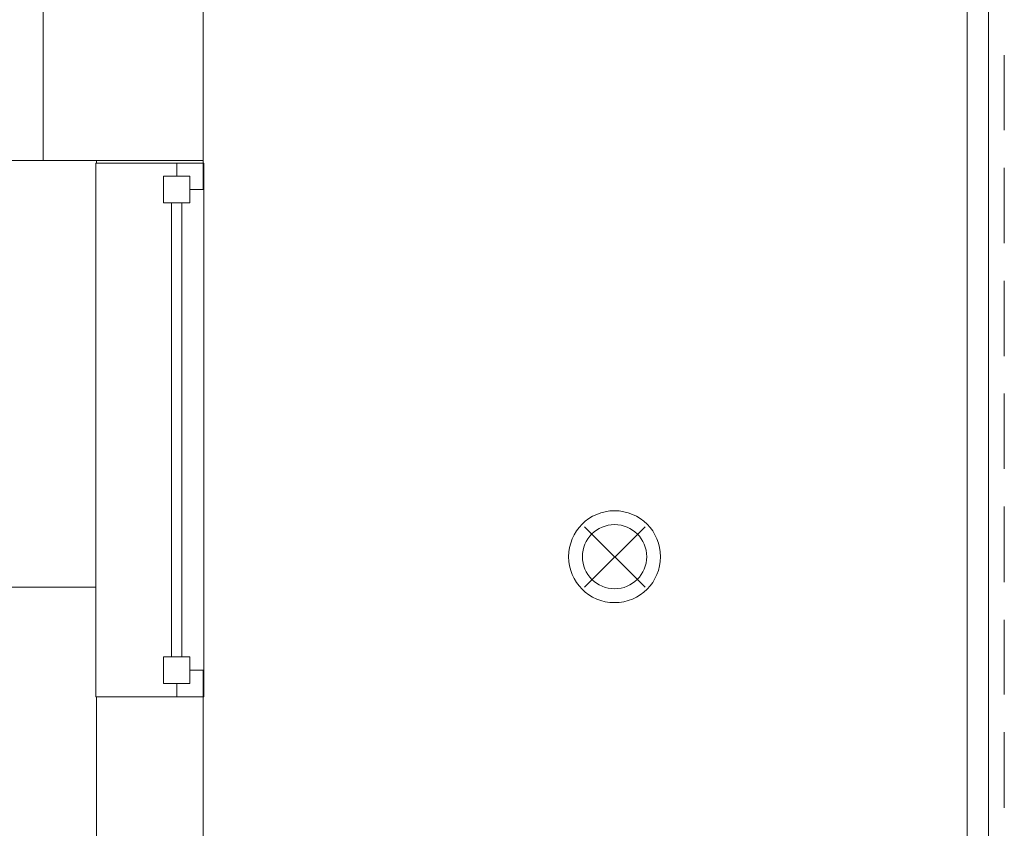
# Model space of a CAD drawing. Header units: millimetres. Extents: x 352 to 350573, y -22 to 37733.
# Tile 98 of 214: x 69721 to 73408, y 10850 to 13880. Entities that reach past the tile are written whole.
import ezdxf

# ---------------------------------------------------------------- set-up
doc = ezdxf.new("R2010")
doc.units = ezdxf.units.MM
for name, color, linetype, true_color in [('PDF _PD-Lighting', 7, 'Continuous', 0xb80000), ('PDF$_83$new_ifc_RVT-1-В_Этаж$01_Сводный$A-COLS', 7, 'Continuous', 0xdddd6e), ('PDF$_83$new_ifc_RVT-1-В_Этаж$01_Сводный$A-DETL-MBND', 7, 'Continuous', 0xbababa), ('PDF$_83$new_ifc_RVT-1-В_Этаж$01_Сводный$A-FLOR-HRAL', 7, 'Continuous', 0xbababa), ('PDF$_83$new_ifc_RVT-1-В_Этаж$01_Сводный$A-GENM', 7, 'Continuous', 0xdd6e6e), ('PDF$_83$new_ifc_RVT-1-В_Этаж$01_Сводный$A-GLAZ', 7, 'Continuous', 0xdcdcdc), ('PDF$_83$new_ifc_RVT-1-В_Этаж$01_Сводный$A-PART', 7, 'Continuous', 0xbababa), ('PDF$_83$new_ifc_RVT-1-В_Этаж$01_Сводный$A-WALL', 7, 'Continuous', 0xdddd6e), ('PDF$_83$new_ifc_RVT-1-В_Этаж$01_Сводный$I-FURN', 7, 'Continuous', 0xbababa)]:
    doc.layers.add(name, color=color, linetype=linetype, true_color=true_color)

msp = doc.modelspace()

# ---------------------------------------------------------------- linework, layer by layer
at = {"layer": 'PDF _PD-Lighting', "lineweight": 0}
for points in [[(72062.9, 11753.2), (71836.2, 11979.9)], [(72062.9, 11979.9), (71836.2, 11753.2)]]:
    msp.add_lwpolyline(points, dxfattribs=at)
for radius in [172.1, 120.3]:
    msp.add_circle((71948.2, 11868), radius, dxfattribs=at)
at = {"layer": 'PDF$_83$new_ifc_RVT-1-В_Этаж$01_Сводный$A-COLS', "lineweight": 0}
msp.add_lwpolyline([(69809.2, 13352.5), (70408, 13352.5), (70408, 13951.2), (69809.2, 13951.2)], close=True, dxfattribs=at)
at = {"layer": 'PDF$_83$new_ifc_RVT-1-В_Этаж$01_Сводный$A-DETL-MBND', "lineweight": 0}
for points in [[(73407.6, 13465.8), (73407.6, 13746.3)], [(73407.6, 13042.1), (73407.6, 13324.6)], [(73407.6, 12618.5), (73407.6, 12900.9)], [(73407.6, 12196.8), (73407.6, 12479.2)], [(73407.6, 11773.1), (73407.6, 12055.5)], [(73407.6, 11351.4), (73407.6, 11631.8)], [(73407.6, 10927.7), (73407.6, 11210.1)]]:
    msp.add_lwpolyline(points, dxfattribs=at)
at = {"layer": 'PDF$_83$new_ifc_RVT-1-В_Этаж$01_Сводный$A-FLOR-HRAL', "lineweight": 0}
for points in [[(73347.9, 4299.8), (73347.9, 17354.7), (73268.4, 17354.7), (73268.4, 17402.4), (73268.4, 17406.4), (73266.4, 17408.4), (73264.4, 17410.3), (73262.4, 17412.3), (73260.4, 17414.3), (73256.4, 17414.3), (73258.4, 17450.1), (73256.4, 17414.3), (70549.2, 17414.3)], [(73347.9, 17406.4), (73347.9, 17414.3), (73347.9, 17406.4), (73347.9, 17354.7), (73268.4, 17354.7), (73268.4, 4299.8)]]:
    msp.add_lwpolyline(points, dxfattribs=at)
at = {"layer": 'PDF$_83$new_ifc_RVT-1-В_Этаж$01_Сводный$A-GENM', "lineweight": 0}
msp.add_lwpolyline([(70006.1, 13342.5), (70006.1, 11343.4), (70409.9, 11343.4), (70409.9, 13342.5)], close=True, dxfattribs=at)
at = {"layer": 'PDF$_83$new_ifc_RVT-1-В_Этаж$01_Сводный$A-GLAZ', "lineweight": 0}
for points in [[(70308.5, 13342.5), (70308.5, 13292.8), (70358.2, 13292.8), (70358.2, 13243.1), (70408, 13243.1), (70408, 13342.5)], [(70258.8, 13193.3), (70358.2, 13193.3), (70358.2, 13292.8), (70258.8, 13292.8)], [(70358.2, 11492.6), (70258.8, 11492.6), (70258.8, 11393.1), (70358.2, 11393.1)], [(70308.5, 11393.1), (70308.5, 11343.4), (70408, 11343.4), (70408, 11442.9), (70358.2, 11442.9), (70358.2, 11393.1)]]:
    msp.add_lwpolyline(points, close=True, dxfattribs=at)
at = {"layer": 'PDF$_83$new_ifc_RVT-1-В_Этаж$01_Сводный$A-GLAZ', "color": 9, "lineweight": 0, "true_color": 0xbababa}
for points in [[(70288.6, 13193.3), (70288.6, 11492.6)], [(70328.4, 11492.6), (70328.4, 13193.3)]]:
    msp.add_lwpolyline(points, dxfattribs=at)
at = {"layer": 'PDF$_83$new_ifc_RVT-1-В_Этаж$01_Сводный$A-PART', "lineweight": 0}
for points in [[(73347.9, 4299.8), (73347.9, 17354.7), (73268.4, 17354.7), (73268.4, 17402.4), (73268.4, 17406.4), (73266.4, 17408.4), (73264.4, 17410.3), (73262.4, 17412.3), (73260.4, 17414.3), (73256.4, 17414.3), (73258.4, 17450.1), (73256.4, 17414.3), (70549.2, 17414.3)], [(73347.9, 17406.4), (73347.9, 17414.3), (73347.9, 17406.4), (73347.9, 17354.7), (73268.4, 17354.7), (73268.4, 4299.8)]]:
    msp.add_lwpolyline(points, dxfattribs=at)
at = {"layer": 'PDF$_83$new_ifc_RVT-1-В_Этаж$01_Сводный$A-WALL', "lineweight": 0}
for points in [[(70408, 13342.5), (70408, 13352.5), (70008.1, 13352.5), (70008.1, 13342.5)], [(70408, 8152.8), (70408, 11343.4), (70008.1, 11343.4), (70008.1, 8152.8)]]:
    msp.add_lwpolyline(points, close=True, dxfattribs=at)
at = {"layer": 'PDF$_83$new_ifc_RVT-1-В_Этаж$01_Сводный$I-FURN', "lineweight": 0}
msp.add_lwpolyline([(70006.1, 11753.2), (68408.8, 11753.2), (68408.8, 13352.5), (69809.2, 13352.5)], dxfattribs=at)

doc.saveas('drawing.dxf')
